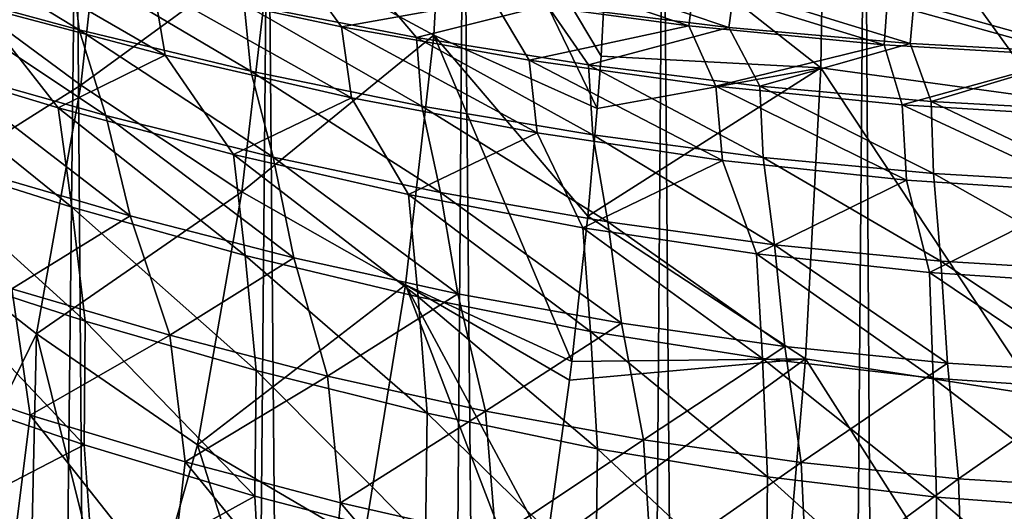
# Model space of a CAD drawing. Header units: metres. Extents: x -23 to 23, y -109 to 23.
# Tile 102 of 256: x -4.48 to -0.96, y -24.89 to -23.13. Entities that reach past the tile are written whole.
import ezdxf

# ---------------------------------------------------------------- set-up
doc = ezdxf.new("R2010")
doc.units = ezdxf.units.M
doc.layers.add('solid_509434', color=7, linetype='CONTINUOUS')

msp = doc.modelspace()

# ---------------------------------------------------------------- linework, layer by layer
at = {"layer": 'solid_509434'}
for points in [[(-1.180267, -65.649574, 102.806892), (-1.458138, -22.080114, 102.773575), (-0.730287, -22.041683, 102.845894)], [(-0.573229, -65.648659, 102.855164), (-1.180267, -65.649574, 102.806892), (-0.730287, -22.041683, 102.845894)], [(-1.819915, -65.651169, 102.719528), (-2.180076, -22.118107, 102.653587), (-1.458138, -22.080114, 102.773575)], [(-1.180267, -65.649574, 102.806892), (-1.819915, -65.651169, 102.719528), (-1.458138, -22.080114, 102.773575)], [(-2.496774, -65.653564, 102.585426), (-2.893101, -22.15583, 102.486412), (-2.180076, -22.118107, 102.653587)], [(-1.819915, -65.651169, 102.719528), (-2.496774, -65.653564, 102.585426), (-2.180076, -22.118107, 102.653587)], [(-3.212132, -65.65696, 102.395348), (-3.593787, -22.19297, 102.272659), (-2.893101, -22.15583, 102.486412)], [(-2.496774, -65.653564, 102.585426), (-3.212132, -65.65696, 102.395348), (-2.893101, -22.15583, 102.486412)], [(-3.964009, -65.661514, 102.138786), (-4.279104, -22.229103, 102.012825), (-3.593787, -22.19297, 102.272659)], [(-3.212132, -65.65696, 102.395348), (-3.964009, -65.661514, 102.138786), (-3.593787, -22.19297, 102.272659)], [(-4.75105, -65.667671, 101.80246), (-4.948073, -22.264498, 101.706635), (-4.279104, -22.229103, 102.012825)], [(-3.964009, -65.661514, 102.138786), (-4.75105, -65.667671, 101.80246), (-4.279104, -22.229103, 102.012825)], [(-1.599828, -22.32773, 77.554558), (-2.372391, -22.709455, 78.05912), (-1.615196, -23.305744, 78.095772)], [(-1.599828, -22.32773, 77.554558), (-1.615196, -23.305744, 78.095772), (-0.81384, -23.415844, 77.987411)], [(-1.599828, -22.32773, 77.554558), (-0.81384, -23.415844, 77.987411), (-0.808073, -22.421179, 77.443924)], [(-2.952782, -22.336624, 78.136559), (-3.583949, -22.872139, 78.784515), (-2.999902, -23.18899, 78.583939)], [(-2.952782, -22.336624, 78.136559), (-2.999902, -23.18899, 78.583939), (-2.415137, -23.451311, 78.42482)], [(-2.952782, -22.336624, 78.136559), (-2.415137, -23.451311, 78.42482), (-2.401515, -23.264015, 78.340836)], [(-2.372391, -22.709455, 78.05912), (-2.952782, -22.336624, 78.136559), (-2.401515, -23.264015, 78.340836)], [(-4.167119, -22.509077, 79.029716), (-4.830189, -22.947538, 79.702896), (-4.26303, -23.367941, 79.406097)], [(-3.583949, -22.872139, 78.784515), (-4.167119, -22.509077, 79.029716), (-4.26303, -23.367941, 79.406097)], [(-1.615196, -23.305744, 78.095772), (-2.372391, -22.709455, 78.05912), (-2.401515, -23.264015, 78.340836)], [(-4.911395, -22.778353, 109.687843), (-4.881525, -23.002417, 109.076027), (-4.268244, -23.170107, 109.213684)], [(-4.294555, -22.937912, 109.820389), (-4.911395, -22.778353, 109.687843), (-4.268244, -23.170107, 109.213684)], [(-4.676653, -22.846531, 72.38076), (-3.961607, -23.260683, 72.79821), (-4.629553, -23.083979, 72.970924)], [(-4.676653, -22.846531, 72.38076), (-4.003165, -23.014589, 72.212395), (-3.961607, -23.260683, 72.79821)], [(-3.583949, -22.872139, 78.784515), (-4.26303, -23.367941, 79.406097), (-3.686508, -23.74893, 79.150215)], [(-2.999902, -23.18899, 78.583939), (-3.583949, -22.872139, 78.784515), (-3.686508, -23.74893, 79.150215)], [(-2.762128, -22.927711, 70.736404), (-2.087301, -23.155432, 71.271553), (-2.787341, -23.060974, 71.366257)], [(-2.762128, -22.927711, 70.736404), (-2.069718, -23.012976, 70.646484), (-2.087301, -23.155432, 71.271553)], [(-4.26303, -23.367941, 79.406097), (-4.830189, -22.947538, 79.702896), (-4.97894, -23.820398, 79.997688)], [(-4.294555, -22.937912, 109.820389), (-4.268244, -23.170107, 109.213684), (-3.655107, -23.31695, 109.332306)], [(-3.677913, -23.077478, 109.934807), (-4.294555, -22.937912, 109.820389), (-3.655107, -23.31695, 109.332306)], [(-3.489019, -22.940493, 71.488144), (-3.33045, -23.158659, 72.070534), (-4.003165, -23.014589, 72.212395)], [(-3.489019, -22.940493, 71.488144), (-2.787341, -23.060974, 71.366257), (-3.33045, -23.158659, 72.070534)], [(-2.569511, -22.950611, 111.350639), (-2.594907, -23.081436, 110.712364), (-1.944446, -23.161528, 110.778061)], [(-1.925977, -23.023479, 111.412682), (-2.569511, -22.950611, 111.350639), (-1.944446, -23.161528, 110.778061)], [(-3.246454, -22.978958, 110.627754), (-3.677913, -23.077478, 109.934807), (-3.061944, -23.196491, 110.031197)], [(-2.594907, -23.081436, 110.712364), (-3.246454, -22.978958, 110.627754), (-3.061944, -23.196491, 110.031197)], [(-4.881525, -23.002417, 109.076027), (-4.773108, -23.306414, 108.5084), (-4.17373, -23.476158, 108.64682)], [(-4.268244, -23.170107, 109.213684), (-4.881525, -23.002417, 109.076027), (-4.17373, -23.476158, 108.64682)], [(-4.003165, -23.014589, 72.212395), (-3.294736, -23.412407, 72.653122), (-3.961607, -23.260683, 72.79821)], [(-4.003165, -23.014589, 72.212395), (-3.33045, -23.158659, 72.070534), (-3.294736, -23.412407, 72.653122)], [(-2.069718, -23.012976, 70.646484), (-1.389316, -23.223261, 71.203888), (-2.087301, -23.155432, 71.271553)], [(-2.069718, -23.012976, 70.646484), (-1.378462, -23.074183, 70.581978), (-1.389316, -23.223261, 71.203888)], [(-1.925977, -23.023479, 111.412682), (-1.944446, -23.161528, 110.778061), (-1.295191, -23.218924, 110.824944)], [(-1.283247, -23.075689, 111.457069), (-1.925977, -23.023479, 111.412682), (-1.295191, -23.218924, 110.824944)], [(-2.787341, -23.060974, 71.366257), (-2.659365, -23.277794, 71.95504), (-3.33045, -23.158659, 72.070534)], [(-2.787341, -23.060974, 71.366257), (-2.087301, -23.155432, 71.271553), (-2.659365, -23.277794, 71.95504)], [(-4.629553, -23.083979, 72.970924), (-4.343884, -23.448669, 73.465782), (-4.971497, -23.259346, 73.650711)], [(-4.629553, -23.083979, 72.970924), (-3.961607, -23.260683, 72.79821), (-4.343884, -23.448669, 73.465782)], [(-3.677913, -23.077478, 109.934807), (-3.655107, -23.31695, 109.332306), (-3.042652, -23.442289, 109.432076)], [(-3.061944, -23.196491, 110.031197), (-3.677913, -23.077478, 109.934807), (-3.042652, -23.442289, 109.432076)], [(-2.594907, -23.081436, 110.712364), (-3.061944, -23.196491, 110.031197), (-2.447001, -23.294477, 110.109726)], [(-1.944446, -23.161528, 110.778061), (-2.594907, -23.081436, 110.712364), (-2.447001, -23.294477, 110.109726)], [(-1.378462, -23.074183, 70.581978), (-0.693577, -23.264067, 71.163162), (-1.389316, -23.223261, 71.203888)], [(-1.378462, -23.074183, 70.581978), (-0.688563, -23.111004, 70.543022), (-0.693577, -23.264067, 71.163162)], [(-1.283247, -23.075689, 111.457069), (-1.295191, -23.218924, 110.824944), (-0.647155, -23.253422, 110.853088)], [(-0.641332, -23.107067, 111.483765), (-1.283247, -23.075689, 111.457069), (-0.647155, -23.253422, 110.853088)], [(-4.268244, -23.170107, 109.213684), (-4.17373, -23.476158, 108.64682), (-3.574332, -23.62495, 108.765976)], [(-3.655107, -23.31695, 109.332306), (-4.268244, -23.170107, 109.213684), (-3.574332, -23.62495, 108.765976)], [(-3.33045, -23.158659, 72.070534), (-2.629869, -23.538048, 72.535355), (-3.294736, -23.412407, 72.653122)], [(-3.33045, -23.158659, 72.070534), (-2.659365, -23.277794, 71.95504), (-2.629869, -23.538048, 72.535355)], [(-2.087301, -23.155432, 71.271553), (-1.990526, -23.371206, 71.865616), (-2.659365, -23.277794, 71.95504)], [(-1.944446, -23.161528, 110.778061), (-2.447001, -23.294477, 110.109726), (-1.833309, -23.37105, 110.170586)], [(-2.087301, -23.155432, 71.271553), (-1.389316, -23.223261, 71.203888), (-1.990526, -23.371206, 71.865616)], [(-1.295191, -23.218924, 110.824944), (-1.944446, -23.161528, 110.778061), (-1.833309, -23.37105, 110.170586)], [(-2.999902, -23.18899, 78.583939), (-3.686508, -23.74893, 79.150215), (-3.10083, -24.081741, 78.934525)], [(-2.999902, -23.18899, 78.583939), (-3.10083, -24.081741, 78.934525), (-2.505745, -24.356993, 78.757973)], [(-3.061944, -23.196491, 110.031197), (-3.042652, -23.442289, 109.432076), (-2.431286, -23.545572, 109.513214)], [(-2.447001, -23.294477, 110.109726), (-3.061944, -23.196491, 110.031197), (-2.431286, -23.545572, 109.513214)], [(-2.999902, -23.18899, 78.583939), (-2.505745, -24.356993, 78.757973), (-2.448802, -23.836607, 78.580948)], [(-2.415137, -23.451311, 78.42482), (-2.999902, -23.18899, 78.583939), (-2.448802, -23.836607, 78.580948)], [(-1.389316, -23.223261, 71.203888), (-1.324293, -23.438292, 71.801926), (-1.990526, -23.371206, 71.865616)], [(-1.295191, -23.218924, 110.824944), (-1.833309, -23.37105, 110.170586), (-1.220973, -23.42592, 110.213943)], [(-1.389316, -23.223261, 71.203888), (-0.693577, -23.264067, 71.163162), (-1.324293, -23.438292, 71.801926)], [(-0.647155, -23.253422, 110.853088), (-1.295191, -23.218924, 110.824944), (-1.220973, -23.42592, 110.213943)], [(-4.971497, -23.259346, 73.650711), (-4.294333, -23.80401, 73.990807), (-4.914166, -23.608685, 74.180092)], [(-4.971497, -23.259346, 73.650711), (-4.343884, -23.448669, 73.465782), (-4.294333, -23.80401, 73.990807)], [(-3.961607, -23.260683, 72.79821), (-3.716568, -23.615637, 73.306808), (-4.343884, -23.448669, 73.465782)], [(-3.961607, -23.260683, 72.79821), (-3.294736, -23.412407, 72.653122), (-3.716568, -23.615637, 73.306808)], [(-2.659365, -23.277794, 71.95504), (-1.967673, -23.636683, 72.44445), (-2.629869, -23.538048, 72.535355)], [(-2.659365, -23.277794, 71.95504), (-1.990526, -23.371206, 71.865616), (-1.967673, -23.636683, 72.44445)], [(-1.615196, -23.305744, 78.095772), (-2.401515, -23.264015, 78.340836), (-2.415137, -23.451311, 78.42482)], [(-0.693577, -23.264067, 71.163162), (-0.660823, -23.478651, 71.763725), (-1.324293, -23.438292, 71.801926)], [(-0.647155, -23.253422, 110.853088), (-1.220973, -23.42592, 110.213943), (-0.610003, -23.458899, 110.239922)], [(-4.773108, -23.306414, 108.5084), (-4.672477, -23.664492, 107.970215), (-4.086568, -23.835466, 108.109688)], [(-4.17373, -23.476158, 108.64682), (-4.773108, -23.306414, 108.5084), (-4.086568, -23.835466, 108.109688)], [(-3.655107, -23.31695, 109.332306), (-3.574332, -23.62495, 108.765976), (-2.975477, -23.752075, 108.866096)], [(-3.042652, -23.442289, 109.432076), (-3.655107, -23.31695, 109.332306), (-2.975477, -23.752075, 108.866096)], [(-1.615196, -23.305744, 78.095772), (-2.415137, -23.451311, 78.42482), (-2.448802, -23.836607, 78.580948)], [(-1.615196, -23.305744, 78.095772), (-2.448802, -23.836607, 78.580948), (-1.669815, -24.346922, 78.499039)], [(-2.447001, -23.294477, 110.109726), (-2.431286, -23.545572, 109.513214), (-1.821282, -23.626343, 109.575989)], [(-1.833309, -23.37105, 110.170586), (-2.447001, -23.294477, 110.109726), (-1.821282, -23.626343, 109.575989)], [(-1.615196, -23.305744, 78.095772), (-1.669815, -24.346922, 78.499039), (-0.839711, -24.476679, 78.385818)], [(-1.615196, -23.305744, 78.095772), (-0.839711, -24.476679, 78.385818), (-0.81384, -23.415844, 77.987411)], [(-4.26303, -23.367941, 79.406097), (-4.97894, -23.820398, 79.997688), (-4.42118, -24.25786, 79.68988)], [(-3.686508, -23.74893, 79.150215), (-4.26303, -23.367941, 79.406097), (-4.42118, -24.25786, 79.68988)], [(-1.990526, -23.371206, 71.865616), (-1.308551, -23.70759, 72.379913), (-1.967673, -23.636683, 72.44445)], [(-1.990526, -23.371206, 71.865616), (-1.324293, -23.438292, 71.801926), (-1.308551, -23.70759, 72.379913)], [(-1.833309, -23.37105, 110.170586), (-1.821282, -23.626343, 109.575989), (-1.21278, -23.684256, 109.620644)], [(-1.220973, -23.42592, 110.213943), (-1.833309, -23.37105, 110.170586), (-1.21278, -23.684256, 109.620644)], [(-3.294736, -23.412407, 72.653122), (-3.090541, -23.759058, 73.173538), (-3.716568, -23.615637, 73.306808)], [(-3.294736, -23.412407, 72.653122), (-2.629869, -23.538048, 72.535355), (-3.090541, -23.759058, 73.173538)], [(-4.343884, -23.448669, 73.465782), (-3.67451, -23.97669, 73.82827), (-4.294333, -23.80401, 73.990807)], [(-4.343884, -23.448669, 73.465782), (-3.716568, -23.615637, 73.306808), (-3.67451, -23.97669, 73.82827)], [(-3.042652, -23.442289, 109.432076), (-2.975477, -23.752075, 108.866096), (-2.3776, -23.85692, 108.947441)], [(-2.431286, -23.545572, 109.513214), (-3.042652, -23.442289, 109.432076), (-2.3776, -23.85692, 108.947441)], [(-1.324293, -23.438292, 71.801926), (-0.652687, -23.750277, 72.341316), (-1.308551, -23.70759, 72.379913)], [(-1.324293, -23.438292, 71.801926), (-0.660823, -23.478651, 71.763725), (-0.652687, -23.750277, 72.341316)], [(-1.220973, -23.42592, 110.213943), (-1.21278, -23.684256, 109.620644), (-0.605833, -23.719076, 109.647346)], [(-0.610003, -23.458899, 110.239922), (-1.220973, -23.42592, 110.213943), (-0.605833, -23.719076, 109.647346)], [(-4.17373, -23.476158, 108.64682), (-4.086568, -23.835466, 108.109688), (-3.500304, -23.985527, 108.229713)], [(-3.574332, -23.62495, 108.765976), (-4.17373, -23.476158, 108.64682), (-3.500304, -23.985527, 108.229713)], [(-2.629869, -23.538048, 72.535355), (-2.466588, -23.877878, 73.065544), (-3.090541, -23.759058, 73.173538)], [(-2.629869, -23.538048, 72.535355), (-1.967673, -23.636683, 72.44445), (-2.466588, -23.877878, 73.065544)], [(-2.431286, -23.545572, 109.513214), (-2.3776, -23.85692, 108.947441), (-1.781015, -23.938974, 109.0103)], [(-1.821282, -23.626343, 109.575989), (-2.431286, -23.545572, 109.513214), (-1.781015, -23.938974, 109.0103)], [(-4.914166, -23.608685, 74.180092), (-4.247354, -24.212067, 74.476944), (-4.858648, -24.012238, 74.670349)], [(-4.914166, -23.608685, 74.180092), (-4.294333, -23.80401, 73.990807), (-4.247354, -24.212067, 74.476944)], [(-3.716568, -23.615637, 73.306808), (-3.055728, -24.125357, 73.692162), (-3.67451, -23.97669, 73.82827)], [(-3.716568, -23.615637, 73.306808), (-3.090541, -23.759058, 73.173538), (-3.055728, -24.125357, 73.692162)], [(-3.574332, -23.62495, 108.765976), (-3.500304, -23.985527, 108.229713), (-2.914274, -24.113888, 108.330521)], [(-2.975477, -23.752075, 108.866096), (-3.574332, -23.62495, 108.765976), (-2.914274, -24.113888, 108.330521)], [(-1.821282, -23.626343, 109.575989), (-1.781015, -23.938974, 109.0103), (-1.185906, -23.997847, 109.054962)], [(-1.21278, -23.684256, 109.620644), (-1.821282, -23.626343, 109.575989), (-1.185906, -23.997847, 109.054962)], [(-4.086568, -23.835466, 108.109688), (-4.672477, -23.664492, 107.970215), (-4.509089, -24.096384, 107.484985)], [(-1.967673, -23.636683, 72.44445), (-1.845285, -23.97121, 72.98233), (-2.466588, -23.877878, 73.065544)], [(-1.967673, -23.636683, 72.44445), (-1.308551, -23.70759, 72.379913), (-1.845285, -23.97121, 72.98233)], [(-1.21278, -23.684256, 109.620644), (-1.185906, -23.997847, 109.054962), (-0.592382, -24.033264, 109.081642)], [(-0.605833, -23.719076, 109.647346), (-1.21278, -23.684256, 109.620644), (-0.592382, -24.033264, 109.081642)], [(-1.308551, -23.70759, 72.379913), (-1.226988, -24.03834, 72.923347), (-1.845285, -23.97121, 72.98233)], [(-1.308551, -23.70759, 72.379913), (-0.652687, -23.750277, 72.341316), (-1.226988, -24.03834, 72.923347)], [(-3.686508, -23.74893, 79.150215), (-4.42118, -24.25786, 79.68988), (-3.845688, -24.655201, 79.417664)], [(-3.10083, -24.081741, 78.934525), (-3.686508, -23.74893, 79.150215), (-3.845688, -24.655201, 79.417664)], [(-3.090541, -23.759058, 73.173538), (-2.438826, -24.248781, 73.582008), (-3.055728, -24.125357, 73.692162)], [(-3.090541, -23.759058, 73.173538), (-2.466588, -23.877878, 73.065544), (-2.438826, -24.248781, 73.582008)], [(-2.975477, -23.752075, 108.866096), (-2.914274, -24.113888, 108.330521), (-2.328951, -24.219866, 108.412392)], [(-2.3776, -23.85692, 108.947441), (-2.975477, -23.752075, 108.866096), (-2.328951, -24.219866, 108.412392)], [(-0.652687, -23.750277, 72.341316), (-0.611897, -24.078775, 72.888145), (-1.226988, -24.03834, 72.923347)], [(-4.294333, -23.80401, 73.990807), (-3.6355, -24.389221, 74.310905), (-4.247354, -24.212067, 74.476944)], [(-4.294333, -23.80401, 73.990807), (-3.67451, -23.97669, 73.82827), (-3.6355, -24.389221, 74.310905)], [(-4.42118, -24.25786, 79.68988), (-4.97894, -23.820398, 79.997688), (-4.80255, -25.037029, 79.966347)], [(-4.086568, -23.835466, 108.109688), (-4.509089, -24.096384, 107.484985), (-3.944884, -24.262684, 107.621269)], [(-3.500304, -23.985527, 108.229713), (-4.086568, -23.835466, 108.109688), (-3.944884, -24.262684, 107.621269)], [(-1.669815, -24.346922, 78.499039), (-2.448802, -23.836607, 78.580948), (-2.505745, -24.356993, 78.757973)], [(-2.466588, -23.877878, 73.065544), (-1.824441, -24.345913, 73.497231), (-2.438826, -24.248781, 73.582008)], [(-2.466588, -23.877878, 73.065544), (-1.845285, -23.97121, 72.98233), (-1.824441, -24.345913, 73.497231)], [(-2.3776, -23.85692, 108.947441), (-2.328951, -24.219866, 108.412392), (-1.744698, -24.302889, 108.475632)], [(-1.781015, -23.938974, 109.0103), (-2.3776, -23.85692, 108.947441), (-1.744698, -24.302889, 108.475632)], [(-1.781015, -23.938974, 109.0103), (-1.744698, -24.302889, 108.475632), (-1.161765, -24.362507, 108.520531)], [(-1.185906, -23.997847, 109.054962), (-1.781015, -23.938974, 109.0103), (-1.161765, -24.362507, 108.520531)], [(-3.500304, -23.985527, 108.229713), (-3.944884, -24.262684, 107.621269), (-3.379923, -24.408796, 107.738586)], [(-3.67451, -23.97669, 73.82827), (-3.024145, -24.542135, 74.171875), (-3.6355, -24.389221, 74.310905)], [(-3.67451, -23.97669, 73.82827), (-3.055728, -24.125357, 73.692162), (-3.024145, -24.542135, 74.171875)], [(-2.914274, -24.113888, 108.330521), (-3.500304, -23.985527, 108.229713), (-3.379923, -24.408796, 107.738586)], [(-1.845285, -23.97121, 72.98233), (-1.213008, -24.415895, 73.437241), (-1.824441, -24.345913, 73.497231)], [(-1.845285, -23.97121, 72.98233), (-1.226988, -24.03834, 72.923347), (-1.213008, -24.415895, 73.437241)], [(-4.858648, -24.012238, 74.670349), (-4.250841, -24.65451, 74.933548), (-4.859521, -24.447786, 75.135162)], [(-4.858648, -24.012238, 74.670349), (-4.247354, -24.212067, 74.476944), (-4.250841, -24.65451, 74.933548)], [(-1.185906, -23.997847, 109.054962), (-1.161765, -24.362507, 108.520531), (-0.580337, -24.398396, 108.547333)], [(-0.592382, -24.033264, 109.081642), (-1.185906, -23.997847, 109.054962), (-0.580337, -24.398396, 108.547333)], [(-1.226988, -24.03834, 72.923347), (-0.604818, -24.458109, 73.401489), (-1.213008, -24.415895, 73.437241)], [(-1.226988, -24.03834, 72.923347), (-0.611897, -24.078775, 72.888145), (-0.604818, -24.458109, 73.401489)], [(-3.10083, -24.081741, 78.934525), (-3.845688, -24.655201, 79.417664), (-3.251687, -25.00271, 79.181992)], [(-3.10083, -24.081741, 78.934525), (-3.251687, -25.00271, 79.181992), (-2.638806, -25.290068, 78.984077)], [(-3.10083, -24.081741, 78.934525), (-2.638806, -25.290068, 78.984077), (-2.596594, -25.021704, 78.930672)], [(-2.513962, -24.423706, 78.777962), (-3.10083, -24.081741, 78.934525), (-2.596594, -25.021704, 78.930672)], [(-2.513962, -24.423706, 78.777962), (-2.505745, -24.356993, 78.757973), (-3.10083, -24.081741, 78.934525)], [(-4.509089, -24.096384, 107.484985), (-4.996237, -24.362803, 106.857986), (-4.444085, -24.548702, 107.015976)], [(-3.944884, -24.262684, 107.621269), (-4.509089, -24.096384, 107.484985), (-4.444085, -24.548702, 107.015976)], [(-2.914274, -24.113888, 108.330521), (-3.379923, -24.408796, 107.738586), (-2.814784, -24.533905, 107.837158)], [(-3.055728, -24.125357, 73.692162), (-2.414173, -24.669399, 74.059372), (-3.024145, -24.542135, 74.171875)], [(-3.055728, -24.125357, 73.692162), (-2.438826, -24.248781, 73.582008), (-2.414173, -24.669399, 74.059372)], [(-2.328951, -24.219866, 108.412392), (-2.914274, -24.113888, 108.330521), (-2.814784, -24.533905, 107.837158)], [(-4.247354, -24.212067, 74.476944), (-3.64064, -24.838432, 74.7603), (-4.250841, -24.65451, 74.933548)], [(-4.247354, -24.212067, 74.476944), (-3.6355, -24.389221, 74.310905), (-3.64064, -24.838432, 74.7603)], [(-2.328951, -24.219866, 108.412392), (-2.814784, -24.533905, 107.837158), (-2.249954, -24.637299, 107.917252)], [(-1.744698, -24.302889, 108.475632), (-2.328951, -24.219866, 108.412392), (-2.249954, -24.637299, 107.917252)], [(-4.42118, -24.25786, 79.68988), (-4.80255, -25.037029, 79.966347), (-4.445503, -25.309158, 79.772179)], [(-4.42118, -24.25786, 79.68988), (-4.445503, -25.309158, 79.772179), (-4.101042, -25.54855, 79.601639)], [(-3.944884, -24.262684, 107.621269), (-4.444085, -24.548702, 107.015976), (-3.889847, -24.715582, 107.154648)], [(-3.845688, -24.655201, 79.417664), (-4.42118, -24.25786, 79.68988), (-4.101042, -25.54855, 79.601639)], [(-3.379923, -24.408796, 107.738586), (-3.944884, -24.262684, 107.621269), (-3.889847, -24.715582, 107.154648)], [(-2.438826, -24.248781, 73.582008), (-1.806293, -24.769773, 73.972809), (-2.414173, -24.669399, 74.059372)], [(-2.438826, -24.248781, 73.582008), (-1.824441, -24.345913, 73.497231), (-1.806293, -24.769773, 73.972809)], [(-1.744698, -24.302889, 108.475632), (-2.249954, -24.637299, 107.917252), (-1.68583, -24.718369, 107.979126)], [(-1.161765, -24.362507, 108.520531), (-1.744698, -24.302889, 108.475632), (-1.68583, -24.718369, 107.979126)], [(-4.444085, -24.548702, 107.015976), (-4.996237, -24.362803, 106.857986), (-4.501535, -25.00824, 106.55835)], [(-1.669815, -24.346922, 78.499039), (-2.513962, -24.423706, 78.777962), (-2.596594, -25.021704, 78.930672)], [(-1.669815, -24.346922, 78.499039), (-2.596594, -25.021704, 78.930672), (-1.762614, -25.430801, 78.756439)], [(-1.669815, -24.346922, 78.499039), (-2.505745, -24.356993, 78.757973), (-2.513962, -24.423706, 78.777962)], [(-1.824441, -24.345913, 73.497231), (-1.201041, -24.842237, 73.911583), (-1.806293, -24.769773, 73.972809)], [(-1.824441, -24.345913, 73.497231), (-1.213008, -24.415895, 73.437241), (-1.201041, -24.842237, 73.911583)], [(-1.669815, -24.346922, 78.499039), (-1.762614, -25.430801, 78.756439), (-0.885167, -25.582354, 78.631149)], [(-1.161765, -24.362507, 108.520531), (-1.68583, -24.718369, 107.979126), (-1.122724, -24.776632, 108.023064)], [(-1.669815, -24.346922, 78.499039), (-0.885167, -25.582354, 78.631149), (-0.839711, -24.476679, 78.385818)], [(-0.580337, -24.398396, 108.547333), (-1.161765, -24.362507, 108.520531), (-1.122724, -24.776632, 108.023064)], [(-3.379923, -24.408796, 107.738586), (-3.889847, -24.715582, 107.154648), (-3.334207, -24.862453, 107.274132)], [(-3.6355, -24.389221, 74.310905), (-3.030029, -24.997715, 74.615112), (-3.64064, -24.838432, 74.7603)], [(-3.6355, -24.389221, 74.310905), (-3.024145, -24.542135, 74.171875), (-3.030029, -24.997715, 74.615112)], [(-2.814784, -24.533905, 107.837158), (-3.379923, -24.408796, 107.738586), (-3.334207, -24.862453, 107.274132)], [(-0.580337, -24.398396, 108.547333), (-1.122724, -24.776632, 108.023064), (-0.560902, -24.811733, 108.049278)], [(-1.213008, -24.415895, 73.437241), (-0.598836, -24.886023, 73.875137), (-1.201041, -24.842237, 73.911583)], [(-1.213008, -24.415895, 73.437241), (-0.604818, -24.458109, 73.401489), (-0.598836, -24.886023, 73.875137)], [(-4.859521, -24.447786, 75.135162), (-4.250841, -24.65451, 74.933548), (-4.815177, -24.947645, 75.534096)], [(-4.444085, -24.548702, 107.015976), (-4.501535, -25.00824, 106.55835), (-3.942851, -25.182905, 106.707039)], [(-3.889847, -24.715582, 107.154648), (-4.444085, -24.548702, 107.015976), (-3.942851, -25.182905, 106.707039)], [(-2.814784, -24.533905, 107.837158), (-3.334207, -24.862453, 107.274132), (-2.777781, -24.988413, 107.374611)], [(-3.024145, -24.542135, 74.171875), (-2.419973, -25.130686, 74.49752), (-3.030029, -24.997715, 74.615112)], [(-3.024145, -24.542135, 74.171875), (-2.414173, -24.669399, 74.059372), (-2.419973, -25.130686, 74.49752)], [(-2.249954, -24.637299, 107.917252), (-2.814784, -24.533905, 107.837158), (-2.777781, -24.988413, 107.374611)], [(-4.250841, -24.65451, 74.933548), (-4.215594, -25.155802, 75.328911), (-4.815177, -24.947645, 75.534096)], [(-4.250841, -24.65451, 74.933548), (-3.64064, -24.838432, 74.7603), (-4.215594, -25.155802, 75.328911)], [(-3.845688, -24.655201, 79.417664), (-4.101042, -25.54855, 79.601639), (-3.441616, -25.941465, 79.318924)], [(-3.251687, -25.00271, 79.181992), (-3.845688, -24.655201, 79.417664), (-3.441616, -25.941465, 79.318924)], [(-2.249954, -24.637299, 107.917252), (-2.777781, -24.988413, 107.374611), (-2.221108, -25.092661, 107.456322)], [(-1.68583, -24.718369, 107.979126), (-2.249954, -24.637299, 107.917252), (-2.221108, -25.092661, 107.456322)], [(-2.414173, -24.669399, 74.059372), (-1.811295, -25.235857, 74.406982), (-2.419973, -25.130686, 74.49752)], [(-2.414173, -24.669399, 74.059372), (-1.806293, -24.769773, 73.972809), (-1.811295, -25.235857, 74.406982)], [(-3.889847, -24.715582, 107.154648), (-3.942851, -25.182905, 106.707039), (-3.381745, -25.337034, 106.835335)], [(-3.334207, -24.862453, 107.274132), (-3.889847, -24.715582, 107.154648), (-3.381745, -25.337034, 106.835335)], [(-1.68583, -24.718369, 107.979126), (-2.221108, -25.092661, 107.456322), (-1.664664, -25.174511, 107.519485)], [(-1.122724, -24.776632, 108.023064), (-1.68583, -24.718369, 107.979126), (-1.664664, -25.174511, 107.519485)], [(-1.806293, -24.769773, 73.972809), (-1.204675, -25.311974, 74.342926), (-1.811295, -25.235857, 74.406982)], [(-1.806293, -24.769773, 73.972809), (-1.201041, -24.842237, 73.911583), (-1.204675, -25.311974, 74.342926)], [(-1.122724, -24.776632, 108.023064), (-1.664664, -25.174511, 107.519485), (-1.108855, -25.233404, 107.564354)], [(-0.560902, -24.811733, 108.049278), (-1.122724, -24.776632, 108.023064), (-1.108855, -25.233404, 107.564354)], [(-0.560902, -24.811733, 108.049278), (-1.108855, -25.233404, 107.564354), (-0.554061, -25.268919, 107.591133)], [(-3.64064, -24.838432, 74.7603), (-3.61337, -25.341614, 75.152275), (-4.215594, -25.155802, 75.328911)], [(-3.64064, -24.838432, 74.7603), (-3.030029, -24.997715, 74.615112), (-3.61337, -25.341614, 75.152275)], [(-3.334207, -24.862453, 107.274132), (-3.381745, -25.337034, 106.835335), (-2.818931, -25.469543, 106.943375)], [(-2.777781, -24.988413, 107.374611), (-3.334207, -24.862453, 107.274132), (-2.818931, -25.469543, 106.943375)], [(-1.201041, -24.842237, 73.911583), (-0.600715, -25.358067, 74.304802), (-1.204675, -25.311974, 74.342926)], [(-1.201041, -24.842237, 73.911583), (-0.598836, -24.886023, 73.875137), (-0.600715, -25.358067, 74.304802)]]:
    msp.add_3dface(points, dxfattribs=at)

doc.saveas('drawing.dxf')
